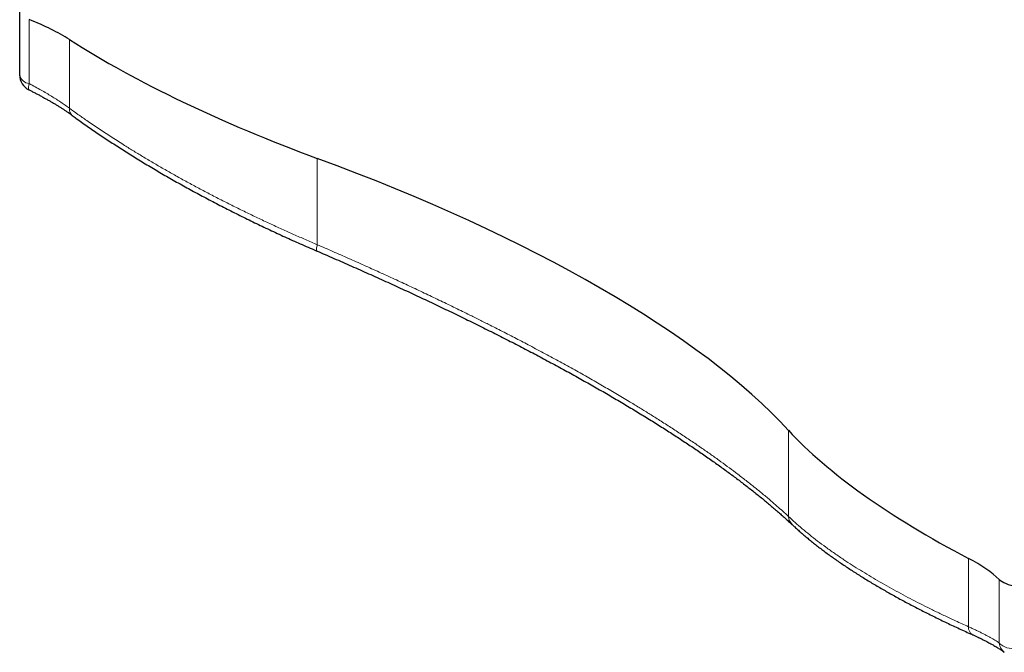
# Model space of a CAD drawing. Header units: millimetres. Extents: x 8 to 913, y 12 to 2661.
# Tile 1 of 39: x 663 to 780, y 85 to 160. Entities that reach past the tile are written whole.
import ezdxf

# ---------------------------------------------------------------- set-up
doc = ezdxf.new("R2010")
doc.units = ezdxf.units.MM

msp = doc.modelspace()

# ---------------------------------------------------------------- linework, layer by layer
at = {"color": 7, "linetype": 'Continuous', "lineweight": 30}
msp.add_line((662.81, 161.05), (662.81, 153.55), dxfattribs=at)
at = {"color": 8, "linetype": 'Continuous', "lineweight": 0}
for p, q in [((663.96, 160.15), (663.96, 152.51)), ((668.76, 157.78), (668.76, 149.57)), ((698.37, 143.57), (698.37, 133.26)), ((754.66, 111.08), (754.66, 100.79)), ((776.16, 95.78), (776.16, 87.61)), ((779.84, 93.26), (779.84, 85.66))]:
    msp.add_line(p, q, dxfattribs=at)
at = {"color": 8, "linetype": 'Continuous', "lineweight": 0, "flags": 128}
for points in [[(663.96, 152.51), (663.92, 152.38), (663.9, 152.26), (663.88, 152.15), (663.86, 152.05), (663.86, 151.97), (663.86, 151.9), (663.87, 151.84), (663.89, 151.8), (663.92, 151.77), (663.93, 151.76)], [(698.37, 133.26), (698.34, 133.13), (698.31, 133.01), (698.29, 132.9), (698.28, 132.8), (698.27, 132.71), (698.27, 132.64), (698.28, 132.58), (698.3, 132.54), (698.32, 132.51), (698.34, 132.5)]]:
    msp.add_lwpolyline(points, dxfattribs=at)
at = {"color": 7, "linetype": 'Continuous', "lineweight": 30}
msp.add_arc((664.81, 153.55), 2, 180, 243.731, dxfattribs=at)
at = {"color": 8, "linetype": 'Continuous', "lineweight": 0}
for centre, radius, start, end in [((664.08, 153.79), 1.28, 190.5423, 264.7831), ((669.74, 149.46), 0.992, 173.6115, 229.9609), ((756.23, 100.91), 1.57, 184.2563, 226.4241), ((777.15, 87.51), 0.994, 174.6106, 238.8771), ((781.53, 87.45), 2.47, 226.5941, 276.8689), ((781.4, 85.8), 1.57, 185.127, 232.2573)]:
    msp.add_arc(centre, radius, start, end, dxfattribs=at)
at = {"color": 7, "linetype": 'Continuous', "lineweight": 30}
for centre, major_axis, start_param, end_param in [((657.85, 156.9), (14.25, -3.58), 0.788241, 1.214123), ((727.62, 162.55), (76.92, -19.34), 3.929833, 4.408376), ((659.34, 118.26), (102.63, -25.8), 0.473215, 1.266783), ((826.1, 105.69), (76.92, -19.34), 3.614808, 4.09335), ((766.9, 93.94), (14.25, -3.58), 0.525876, 0.951758), ((781.64, 93.16), (1.99, -0.5), 3.667468, 4.88762)]:
    msp.add_ellipse(centre, major_axis=major_axis, ratio=0.337338, start_param=start_param, end_param=end_param, dxfattribs=at)
for points, knots in [([(663.93, 151.76), (664.04, 151.7), (664.28, 151.58), (664.64, 151.4), (665.03, 151.2), (665.4, 151), (665.77, 150.79), (666.14, 150.59), (666.49, 150.39), (666.84, 150.19), (667.17, 149.99), (667.49, 149.79), (667.8, 149.59), (668.11, 149.39), (668.41, 149.19), (668.7, 148.99), (668.93, 148.83), (669.06, 148.73), (669.1, 148.7)], [0, 0, 0, 0, 0.0547847, 0.1226721, 0.1892955, 0.2561073, 0.3228526, 0.389342, 0.4554153, 0.5209172, 0.5856992, 0.6496525, 0.7134126, 0.7777635, 0.8421163, 0.9062646, 0.9700434, 1, 1, 1, 1]), ([(669.1, 148.7), (669.25, 148.6), (669.61, 148.33), (670.2, 147.91), (670.87, 147.44), (671.56, 146.96), (672.26, 146.48), (672.97, 146.01), (673.69, 145.53), (674.42, 145.06), (675.16, 144.58), (675.91, 144.11), (676.66, 143.64), (677.43, 143.17), (678.2, 142.71), (678.98, 142.24), (679.77, 141.78), (680.56, 141.32), (681.36, 140.86), (682.17, 140.41), (682.98, 139.96), (683.8, 139.52), (684.62, 139.07), (685.46, 138.63), (686.31, 138.18), (687.17, 137.74), (688.03, 137.3), (688.9, 136.86), (689.78, 136.43), (690.66, 136), (691.55, 135.57), (692.45, 135.14), (693.36, 134.72), (694.27, 134.3), (695.18, 133.88), (696.1, 133.47), (697.04, 133.06), (697.78, 132.73), (698.22, 132.55), (698.34, 132.5)], [0, 0, 0, 0, 0.017801, 0.045154, 0.072575, 0.100058, 0.127595, 0.155179, 0.182805, 0.210462, 0.238145, 0.265845, 0.293554, 0.321263, 0.348961, 0.376639, 0.40429, 0.431905, 0.459474, 0.486989, 0.514443, 0.541826, 0.569131, 0.596917, 0.624706, 0.652508, 0.680332, 0.708185, 0.736077, 0.764014, 0.792004, 0.820057, 0.848183, 0.876201, 0.90424, 0.932419, 0.960711, 0.989089, 1, 1, 1, 1]), ([(698.34, 132.5), (698.66, 132.35), (699.34, 132.06), (700.36, 131.62), (701.4, 131.17), (702.44, 130.71), (703.47, 130.25), (704.49, 129.8), (705.51, 129.34), (706.53, 128.88), (707.53, 128.42), (708.54, 127.96), (709.53, 127.5), (710.52, 127.04), (711.51, 126.58), (712.48, 126.12), (713.46, 125.65), (714.42, 125.19), (715.38, 124.72), (716.33, 124.26), (717.27, 123.8), (718.21, 123.33), (719.13, 122.87), (720.05, 122.41), (720.97, 121.94), (721.87, 121.48), (722.77, 121.01), (723.66, 120.55), (724.54, 120.09), (725.41, 119.63), (726.27, 119.16), (727.13, 118.7), (727.98, 118.24), (728.82, 117.78), (729.65, 117.32), (730.47, 116.85), (731.29, 116.39), (732.1, 115.93), (732.9, 115.47), (733.69, 115.01), (734.47, 114.55), (735.24, 114.09), (736.01, 113.63), (736.76, 113.18), (737.5, 112.72), (738.24, 112.27), (738.96, 111.82), (739.68, 111.36), (740.38, 110.91), (741.07, 110.47), (741.76, 110.02), (742.43, 109.57), (743.1, 109.13), (743.75, 108.69), (744.39, 108.25), (745.03, 107.81), (745.65, 107.37), (746.26, 106.94), (746.86, 106.5), (747.46, 106.07), (748.04, 105.64), (748.61, 105.21), (749.16, 104.79), (749.71, 104.37), (750.25, 103.95), (750.77, 103.53), (751.29, 103.12), (751.79, 102.71), (752.28, 102.3), (752.76, 101.89), (753.23, 101.49), (753.69, 101.09), (754.14, 100.69), (754.57, 100.3), (754.91, 99.99), (755.09, 99.81), (755.14, 99.77)], [0, 0, 0, 0, 0.012996, 0.026951, 0.040847, 0.054705, 0.06859, 0.082451, 0.096291, 0.110114, 0.123922, 0.137718, 0.151506, 0.165292, 0.179035, 0.192781, 0.206525, 0.220261, 0.233981, 0.24768, 0.261351, 0.274988, 0.288608, 0.302265, 0.315896, 0.329505, 0.343094, 0.356666, 0.370226, 0.383775, 0.397317, 0.410856, 0.424394, 0.437934, 0.451478, 0.465031, 0.478594, 0.492171, 0.505765, 0.519342, 0.5329, 0.546453, 0.560002, 0.573552, 0.587104, 0.600662, 0.614229, 0.627794, 0.641301, 0.654832, 0.668372, 0.681918, 0.695466, 0.709013, 0.722555, 0.736091, 0.74965, 0.763254, 0.776848, 0.790436, 0.80402, 0.817603, 0.831188, 0.844777, 0.858373, 0.871978, 0.885597, 0.899231, 0.912883, 0.926556, 0.940253, 0.953977, 0.967729, 0.981293, 0.995008, 1, 1, 1, 1]), ([(755.15, 99.77), (755.23, 99.69), (755.46, 99.48), (755.83, 99.14), (756.27, 98.75), (756.72, 98.37), (757.18, 97.99), (757.65, 97.61), (758.13, 97.23), (758.63, 96.85), (759.13, 96.47), (759.65, 96.09), (760.18, 95.72), (760.72, 95.34), (761.27, 94.96), (761.83, 94.59), (762.4, 94.22), (762.98, 93.85), (763.57, 93.48), (764.17, 93.11), (764.78, 92.74), (765.4, 92.38), (766.03, 92.01), (766.66, 91.65), (767.31, 91.29), (767.97, 90.92), (768.64, 90.56), (769.32, 90.2), (770.01, 89.84), (770.7, 89.49), (771.41, 89.13), (772.12, 88.78), (772.85, 88.42), (773.58, 88.07), (774.32, 87.72), (775.07, 87.37), (775.83, 87.02), (776.35, 86.79), (776.62, 86.67), (776.63, 86.66)], [0, 0, 0, 0, 0.018222, 0.047304, 0.076277, 0.105123, 0.133824, 0.162364, 0.190771, 0.21937, 0.247947, 0.276486, 0.304971, 0.333385, 0.361711, 0.389934, 0.418037, 0.446005, 0.473823, 0.501778, 0.529676, 0.557512, 0.585294, 0.61303, 0.640729, 0.668399, 0.696048, 0.723686, 0.751319, 0.778959, 0.806489, 0.834, 0.861488, 0.888961, 0.91643, 0.943758, 0.971183, 0.998633, 1, 1, 1, 1]), ([(776.63, 86.66), (776.66, 86.65), (776.79, 86.59), (777.03, 86.48), (777.34, 86.34), (777.64, 86.19), (777.93, 86.05), (778.21, 85.91), (778.47, 85.77), (778.73, 85.63), (778.97, 85.5), (779.21, 85.36), (779.43, 85.23), (779.64, 85.1), (779.84, 84.97), (780.03, 84.85), (780.2, 84.73), (780.33, 84.63), (780.41, 84.57), (780.44, 84.55)], [0, 0, 0, 0, 0.015311, 0.079901, 0.144463, 0.208803, 0.272754, 0.336145, 0.39884, 0.461553, 0.525386, 0.589346, 0.653216, 0.716774, 0.779816, 0.842125, 0.903484, 0.963771, 1, 1, 1, 1])]:
    msp.add_open_spline(points, degree=3, knots=knots, dxfattribs=at)
at = {"color": 8, "linetype": 'Continuous', "lineweight": 0}
for points, knots in [([(668.76, 149.57), (668.59, 149.69), (668.27, 149.92), (667.75, 150.28), (667.2, 150.64), (666.62, 151), (666.01, 151.37), (665.36, 151.74), (664.68, 152.12), (664.2, 152.38), (663.96, 152.51)], [0, 0, 0, 0, 0.119765, 0.239638, 0.359407, 0.483056, 0.606817, 0.730473, 0.864979, 1, 1, 1, 1]), ([(698.37, 133.26), (697.9, 133.47), (696.95, 133.87), (695.54, 134.49), (694.12, 135.13), (692.68, 135.79), (691.23, 136.47), (689.78, 137.17), (688.33, 137.88), (686.88, 138.61), (685.45, 139.35), (684.04, 140.09), (682.66, 140.84), (681.32, 141.58), (680.01, 142.33), (678.74, 143.06), (677.51, 143.79), (676.33, 144.51), (675.06, 145.3), (673.69, 146.18), (672.23, 147.14), (670.93, 148.03), (669.77, 148.84), (669.09, 149.32), (668.76, 149.57)], [0, 0, 0, 0, 0.042128, 0.084261, 0.12639, 0.170955, 0.215525, 0.26009, 0.306212, 0.35234, 0.398462, 0.444093, 0.48973, 0.535362, 0.579226, 0.623096, 0.66696, 0.708456, 0.749952, 0.805454, 0.860967, 0.916469, 0.958234, 1, 1, 1, 1]), ([(754.66, 100.79), (754.44, 100.99), (753.99, 101.4), (753.29, 102.03), (752.48, 102.73), (751.57, 103.49), (750.54, 104.33), (749.46, 105.18), (748.4, 105.99), (747.35, 106.77), (746.34, 107.51), (745.3, 108.25), (744.19, 109.03), (743, 109.84), (741.74, 110.68), (740.45, 111.53), (739.19, 112.33), (737.97, 113.09), (736.81, 113.81), (735.5, 114.61), (734.05, 115.47), (732.45, 116.41), (730.81, 117.35), (729.12, 118.3), (727.38, 119.26), (725.59, 120.23), (723.84, 121.16), (722.13, 122.05), (720.48, 122.9), (718.96, 123.67), (717.58, 124.36), (716.2, 125.05), (714.64, 125.81), (712.9, 126.65), (711.15, 127.49), (709.38, 128.32), (707.59, 129.15), (705.78, 129.98), (703.94, 130.81), (702.1, 131.63), (700.24, 132.45), (698.99, 132.99), (698.37, 133.26)], [0, 0, 0, 0, 0.0217, 0.043402, 0.065102, 0.09303, 0.120966, 0.148902, 0.176829, 0.200313, 0.223803, 0.247292, 0.270776, 0.296678, 0.322588, 0.348498, 0.3744, 0.396092, 0.417787, 0.439479, 0.467409, 0.495348, 0.523287, 0.551217, 0.579877, 0.608543, 0.637203, 0.66243, 0.68766, 0.712887, 0.730985, 0.749083, 0.77407, 0.799067, 0.824066, 0.849063, 0.874051, 0.899234, 0.924427, 0.949623, 0.974816, 1, 1, 1, 1]), ([(776.16, 87.61), (775.64, 87.84), (774.7, 88.27), (773.37, 88.89), (772.14, 89.48), (770.94, 90.08), (769.77, 90.67), (768.62, 91.27), (767.5, 91.88), (766.4, 92.49), (765.32, 93.1), (764.27, 93.72), (763.25, 94.35), (762.25, 94.98), (761.21, 95.66), (760.16, 96.37), (759.11, 97.12), (758.12, 97.85), (757.18, 98.59), (756.29, 99.32), (755.44, 100.06), (754.92, 100.54), (754.66, 100.79)], [0, 0, 0, 0, 0.05452, 0.100095, 0.145677, 0.191252, 0.236891, 0.282537, 0.328176, 0.374543, 0.420917, 0.467284, 0.514687, 0.562097, 0.609501, 0.667152, 0.722483, 0.777825, 0.833157, 0.888768, 0.944389, 1, 1, 1, 1]), ([(779.84, 85.66), (779.75, 85.72), (779.59, 85.82), (779.33, 85.99), (779.06, 86.15), (778.77, 86.31), (778.46, 86.49), (778.12, 86.67), (777.77, 86.85), (777.4, 87.03), (777, 87.22), (776.59, 87.41), (776.3, 87.54), (776.16, 87.61)], [0, 0, 0, 0, 0.100848, 0.185138, 0.269427, 0.358991, 0.449102, 0.539212, 0.630235, 0.721258, 0.813719, 0.90676, 1, 1, 1, 1])]:
    msp.add_open_spline(points, degree=3, knots=knots, dxfattribs=at)

doc.saveas('drawing.dxf')
